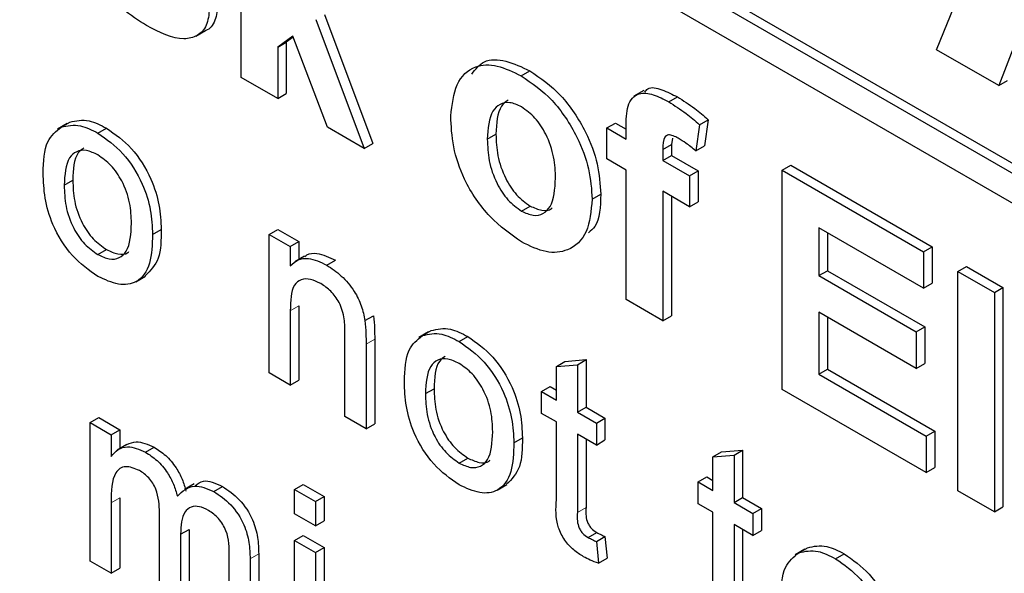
# Paper-space layout 'Blatt2' of a CAD drawing. Header units: millimetres. Extents: x 5 to 418, y 2 to 292.
# Tile 16 of 71: x 128.15 to 130.16, y 150.84 to 151.97. Entities that reach past the tile are written whole.
import ezdxf

# ---------------------------------------------------------------- set-up
doc = ezdxf.new("R2010")
doc.units = ezdxf.units.MM

psp = doc.layouts.new('Blatt2')

# ---------------------------------------------------------------- linework, layer by layer
at = {"color": 7, "linetype": 'Continuous', "lineweight": 25}
for p, q in [((127.5283, 153.2107), (134.2104, 149.3531)), ((127.5106, 153.2005), (134.2104, 149.3327)), ((134.2104, 149.2715), (127.5106, 153.1392)), ((130.023, 151.9133), (130.2569, 152.4927)), ((128.6003, 151.8568), (128.6003, 152.3059)), ((128.7709, 151.9852), (128.8697, 151.7216)), ((128.7532, 151.975), (128.8521, 151.7114)), ((130.2021, 151.9747), (130.1499, 151.84)), ((128.5073, 151.9411), (128.5271, 151.9526)), ((128.7059, 151.9409), (128.6751, 151.9187)), ((128.7773, 151.7546), (128.7059, 151.9409)), ((128.6751, 151.9187), (128.6927, 151.9289)), ((128.7067, 151.9389), (128.6927, 151.9289)), ((128.6927, 151.9289), (128.6927, 151.8238)), ((128.6751, 151.9187), (128.6751, 151.8136)), ((130.1499, 151.84), (130.023, 151.9133)), ((129.1734, 151.8599), (129.1911, 151.8701)), ((128.6751, 151.8136), (128.6003, 151.8568)), ((130.1499, 151.84), (130.1676, 151.8502)), ((128.6751, 151.8136), (128.6927, 151.8238)), ((129.4238, 151.83), (129.4039, 151.8185)), ((129.4751, 151.8066), (129.4928, 151.8168)), ((128.2447, 151.7625), (128.2249, 151.751)), ((128.2322, 151.755), (128.2498, 151.7652)), ((129.3482, 151.7532), (129.3659, 151.7634)), ((129.3659, 151.7634), (129.3881, 151.7506)), ((129.5376, 151.76), (129.5302, 151.7066)), ((129.5376, 151.76), (129.5553, 151.7702)), ((129.5553, 151.7702), (129.5478, 151.7169)), ((128.3073, 151.7427), (128.325, 151.7529)), ((128.8521, 151.7114), (128.7773, 151.7546)), ((129.1039, 151.7302), (129.1215, 151.7404)), ((129.3482, 151.7532), (129.3881, 151.7302)), ((129.3482, 151.6899), (129.3482, 151.7532)), ((129.3881, 151.7302), (129.3881, 151.7539)), ((128.8521, 151.7114), (128.8697, 151.7216)), ((129.4629, 151.7093), (129.4805, 151.7195)), ((129.4827, 151.7323), (129.4805, 151.7195)), ((129.4805, 151.7195), (129.4805, 151.6972)), ((129.4629, 151.7093), (129.4629, 151.687)), ((129.5302, 151.7066), (129.5478, 151.7169)), ((129.3881, 151.6669), (129.3482, 151.6899)), ((129.4629, 151.687), (129.4805, 151.6972)), ((129.4629, 151.687), (129.5177, 151.6554)), ((129.4805, 151.6972), (129.5354, 151.6656)), ((129.3881, 151.402), (129.3881, 151.6669)), ((129.5177, 151.6554), (129.5354, 151.6656)), ((129.5354, 151.6656), (129.5354, 151.6022)), ((129.7072, 151.6669), (129.7248, 151.6771)), ((129.7072, 151.2178), (129.7072, 151.6669)), ((129.7072, 151.6669), (129.9964, 151.5)), ((129.7248, 151.6771), (130.014, 151.5102)), ((128.2383, 151.6361), (128.256, 151.6463)), ((129.5177, 151.6554), (129.5177, 151.592)), ((129.5177, 151.592), (129.4629, 151.6237)), ((129.4629, 151.6237), (129.4629, 151.3588)), ((129.3183, 151.6073), (129.3359, 151.6175)), ((129.4805, 151.6135), (129.4805, 151.369)), ((129.5177, 151.592), (129.5354, 151.6022)), ((129.1738, 151.5833), (129.1915, 151.5935)), ((128.4191, 151.5355), (128.4368, 151.5457)), ((128.6577, 151.5355), (128.6754, 151.5457)), ((128.6754, 151.5457), (128.7184, 151.5208)), ((129.9964, 151.4251), (129.782, 151.5489)), ((129.782, 151.5489), (129.782, 151.451)), ((129.7996, 151.5387), (129.7996, 151.4612)), ((128.6577, 151.2521), (128.6577, 151.5355)), ((128.6577, 151.5355), (128.7008, 151.5106)), ((128.7008, 151.5106), (128.7184, 151.5208)), ((128.7184, 151.5208), (128.7184, 151.4843)), ((128.3073, 151.4941), (128.325, 151.5043)), ((128.7008, 151.5106), (128.7008, 151.4711)), ((129.9964, 151.5), (130.014, 151.5102)), ((129.9964, 151.5), (129.9964, 151.4251)), ((130.014, 151.5102), (130.014, 151.4353)), ((128.7302, 151.4911), (128.7103, 151.4796)), ((128.7755, 151.4725), (128.7932, 151.4827)), ((129.782, 151.451), (129.7996, 151.4612)), ((129.7996, 151.4612), (129.9991, 151.3461)), ((130.0662, 151.4597), (130.0838, 151.4699)), ((130.0662, 151.4597), (130.141, 151.4165)), ((130.0662, 151.0106), (130.0662, 151.4597)), ((130.0838, 151.4699), (130.1586, 151.4267)), ((128.385, 151.4385), (128.4049, 151.45)), ((129.782, 151.451), (129.9814, 151.3359)), ((129.9964, 151.4251), (130.014, 151.4353)), ((130.141, 151.4165), (130.1586, 151.4267)), ((130.1586, 151.4267), (130.1586, 150.9776)), ((129.4629, 151.3588), (129.3881, 151.402)), ((130.141, 151.4165), (130.141, 150.9674)), ((128.7008, 151.3792), (128.7008, 151.2272)), ((128.7184, 151.3894), (128.7184, 151.2374)), ((128.8536, 151.3589), (128.8712, 151.3691)), ((129.4629, 151.3588), (129.4805, 151.369)), ((129.9814, 151.261), (129.782, 151.3761)), ((129.782, 151.3761), (129.782, 151.2495)), ((129.7996, 151.3659), (129.7996, 151.2597)), ((128.9711, 151.3284), (128.9888, 151.3386)), ((129.9814, 151.3359), (129.9991, 151.3461)), ((129.9991, 151.3461), (129.9991, 151.2712)), ((128.8127, 151.1626), (128.8127, 151.3318)), ((128.8735, 151.3213), (128.8735, 151.1479)), ((128.9837, 151.3359), (128.9638, 151.3244)), ((129.0462, 151.3162), (129.0639, 151.3264)), ((129.9814, 151.3359), (129.9814, 151.261)), ((128.8558, 151.3111), (128.8558, 151.1377)), ((129.2451, 151.2654), (129.2627, 151.2756)), ((129.2627, 151.2756), (129.3058, 151.2791)), ((129.2881, 151.2688), (129.3058, 151.2791)), ((129.3058, 151.2791), (129.3058, 151.1818)), ((129.2451, 151.2654), (129.2881, 151.2688)), ((129.2451, 151.1964), (129.2451, 151.2654)), ((129.2881, 151.2688), (129.2881, 151.1716)), ((129.782, 151.2495), (129.7996, 151.2597)), ((129.7996, 151.2597), (130.019, 151.133)), ((129.9814, 151.261), (129.9991, 151.2712)), ((128.7008, 151.2272), (128.6577, 151.2521)), ((128.7008, 151.2272), (128.7184, 151.2374)), ((129.782, 151.2495), (130.0013, 151.1228)), ((128.9772, 151.2095), (128.9949, 151.2197)), ((129.2149, 151.2138), (129.2326, 151.224)), ((129.2326, 151.224), (129.2451, 151.2168)), ((130.0013, 151.048), (129.7072, 151.2178)), ((129.2149, 151.1691), (129.2149, 151.2138)), ((129.2149, 151.2138), (129.2451, 151.1964)), ((129.2881, 151.1716), (129.3058, 151.1818)), ((129.3058, 151.1818), (129.3445, 151.1594)), ((128.2914, 151.1503), (128.309, 151.1605)), ((128.309, 151.1605), (128.3521, 151.1356)), ((128.8558, 151.1377), (128.8127, 151.1626)), ((129.2451, 151.1517), (129.2149, 151.1691)), ((129.2881, 151.1716), (129.3269, 151.1492)), ((129.3269, 151.1492), (129.3445, 151.1594)), ((129.3445, 151.1594), (129.3445, 151.1147)), ((128.2914, 150.8668), (128.2914, 151.1503)), ((128.2914, 151.1503), (128.3344, 151.1254)), ((128.3344, 151.1254), (128.3521, 151.1356)), ((128.3521, 151.1356), (128.3521, 151.0968)), ((128.8558, 151.1377), (128.8735, 151.1479)), ((129.2451, 150.9926), (129.2451, 151.1517)), ((129.3269, 151.1492), (129.3269, 151.1044)), ((128.3344, 151.1254), (128.3344, 151.0812)), ((129.1581, 151.1089), (129.1757, 151.1191)), ((129.3269, 151.1044), (129.2881, 151.1268)), ((129.2881, 151.1268), (129.2881, 150.966)), ((129.3058, 151.1166), (129.3058, 150.9762)), ((129.3269, 151.1044), (129.3445, 151.1147)), ((130.0013, 151.1228), (130.019, 151.133)), ((130.0013, 151.1228), (130.0013, 151.048)), ((130.019, 151.133), (130.019, 151.0582)), ((128.3668, 151.1052), (128.3469, 151.0938)), ((128.4045, 151.0899), (128.4222, 151.1001)), ((129.0462, 151.0675), (129.0639, 151.0778)), ((129.5654, 151.0805), (129.5831, 151.0907)), ((129.5654, 151.0805), (129.6085, 151.0839)), ((129.5654, 151.0115), (129.5654, 151.0805)), ((129.5831, 151.0907), (129.6262, 151.0941)), ((129.6085, 151.0839), (129.6262, 151.0941)), ((129.6085, 151.0839), (129.6085, 150.9866)), ((129.6262, 151.0941), (129.6262, 150.9968)), ((130.0013, 151.048), (130.019, 151.0582)), ((129.5353, 151.0289), (129.553, 151.0391)), ((129.553, 151.0391), (129.5654, 151.0319)), ((128.5043, 151.0248), (128.4844, 151.0133)), ((128.5442, 151.0093), (128.5619, 151.0195)), ((128.7094, 151.0134), (128.7271, 151.0236)), ((128.7271, 151.0236), (128.7701, 150.9987)), ((129.1239, 151.0119), (129.1438, 151.0234)), ((129.5353, 150.9841), (129.5353, 151.0289)), ((129.5353, 151.0289), (129.5654, 151.0115)), ((128.3521, 150.9966), (128.3521, 150.8522)), ((128.7094, 151.0134), (128.7524, 150.9885)), ((128.7094, 150.9637), (128.7094, 151.0134)), ((128.7524, 150.9885), (128.7701, 150.9987)), ((128.7701, 150.9987), (128.7701, 150.949)), ((129.6085, 150.9866), (129.6262, 150.9968)), ((129.6262, 150.9968), (129.6649, 150.9745)), ((130.141, 150.9674), (130.0662, 151.0106)), ((128.3344, 150.9863), (128.3344, 150.842)), ((128.7524, 150.9885), (128.7524, 150.9388)), ((129.5654, 150.9667), (129.5353, 150.9841)), ((129.6085, 150.9866), (129.6472, 150.9643)), ((129.6472, 150.9643), (129.6649, 150.9745)), ((129.6649, 150.9745), (129.6649, 150.9297)), ((130.141, 150.9674), (130.1586, 150.9776)), ((128.4335, 150.7848), (128.4335, 150.9656)), ((128.7524, 150.9388), (128.7094, 150.9637)), ((129.5654, 150.8077), (129.5654, 150.9667)), ((129.6472, 150.9643), (129.6472, 150.9195)), ((128.7524, 150.9388), (128.7701, 150.949)), ((129.6472, 150.9195), (129.6085, 150.9419)), ((129.6085, 150.9419), (129.6085, 150.781)), ((128.4765, 150.9216), (128.4942, 150.9318)), ((128.4765, 150.9216), (128.4765, 150.76)), ((128.4942, 150.9318), (128.4942, 150.7702)), ((128.7094, 150.909), (128.7271, 150.9192)), ((128.7271, 150.9192), (128.7701, 150.8943)), ((129.31, 150.9153), (129.3277, 150.9255)), ((129.3269, 150.9068), (129.3445, 150.917)), ((129.3445, 150.917), (129.3489, 150.8728)), ((129.6262, 150.9317), (129.6262, 150.7912)), ((129.6472, 150.9195), (129.6649, 150.9297)), ((128.7094, 150.6255), (128.7094, 150.909)), ((128.7094, 150.909), (128.7524, 150.8841)), ((128.7524, 150.8841), (128.7701, 150.8943)), ((128.7701, 150.8943), (128.7701, 150.6109)), ((129.3269, 150.9068), (129.3312, 150.8626)), ((129.741, 150.8839), (129.7587, 150.8941)), ((128.5756, 150.7028), (128.5756, 150.8781)), ((128.6363, 150.8817), (128.6363, 150.6881)), ((128.7524, 150.8841), (128.7524, 150.6007)), ((129.3312, 150.8626), (129.3489, 150.8728)), ((129.7536, 150.8914), (129.7337, 150.8799)), ((129.8162, 150.8717), (129.8339, 150.8819)), ((128.3344, 150.842), (128.2914, 150.8668)), ((128.6186, 150.8715), (128.6186, 150.6779)), ((128.3344, 150.842), (128.3521, 150.8522))]:
    psp.add_line(p, q, dxfattribs=at)
at = {"color": 7, "linetype": 'Continuous', "lineweight": 18}
for p, q in [((128.7008, 151.3792), (128.7184, 151.3894)), ((128.8558, 151.3111), (128.8735, 151.3213)), ((128.3344, 150.9863), (128.3521, 150.9966)), ((129.2881, 150.966), (129.3058, 150.9762)), ((128.6186, 150.8715), (128.6363, 150.8817))]:
    psp.add_line(p, q, dxfattribs=at)
at = {"color": 7, "linetype": 'Continuous', "lineweight": 25}
for points, knots in [([(128.4068, 151.9628), (128.3902, 151.9732), (128.3572, 151.9941), (128.3141, 152.041), (128.2839, 152.0946), (128.2754, 152.128), (128.2712, 152.1447)], [0, 0, 0, 0, 0.280651, 0.560001, 0.779957, 1, 1, 1, 1]), ([(128.5531, 152.0073), (128.5517, 151.9955), (128.549, 151.9718), (128.5365, 151.9551), (128.5273, 151.9528), (128.5271, 151.9527)], [0, 0, 0, 0, 0.4930237, 0.9865833, 1, 1, 1, 1]), ([(128.5355, 151.9971), (128.5342, 151.985), (128.5317, 151.9607), (128.5112, 151.9406), (128.4717, 151.93), (128.4335, 151.9492), (128.4068, 151.9628)], [0, 0, 0, 0, 0.186725, 0.373653, 0.560799, 1, 1, 1, 1]), ([(129.0291, 151.7779), (129.0317, 151.8009), (129.0371, 151.8467), (129.0741, 151.8824), (129.1234, 151.884), (129.1567, 151.8679), (129.1734, 151.8599)], [0, 0, 0, 0, 0.27995, 0.55915, 0.779425, 1, 1, 1, 1]), ([(129.0721, 151.8635), (129.0797, 151.8734), (129.0962, 151.8948), (129.1415, 151.8937), (129.1746, 151.8779), (129.1911, 151.8701)], [0, 0, 0, 0, 0.301512, 0.650519, 1, 1, 1, 1]), ([(129.1734, 151.8599), (129.1951, 151.8449), (129.2385, 151.8149), (129.2869, 151.7411), (129.3145, 151.6683), (129.317, 151.6277), (129.3183, 151.6073)], [0, 0, 0, 0, 0.279786, 0.559126, 0.779388, 1, 1, 1, 1]), ([(129.1911, 151.8701), (129.2128, 151.8551), (129.2561, 151.8251), (129.3046, 151.7513), (129.3322, 151.6785), (129.3347, 151.6379), (129.3359, 151.6175)], [0, 0, 0, 0, 0.279786, 0.559126, 0.779388, 1, 1, 1, 1]), ([(129.3881, 151.7539), (129.388, 151.7697), (129.3879, 151.801), (129.4101, 151.8271), (129.4433, 151.8232), (129.4645, 151.8122), (129.4751, 151.8066)], [0, 0, 0, 0, 0.281801, 0.557766, 0.778466, 1, 1, 1, 1]), ([(129.4262, 151.8267), (129.428, 151.8291), (129.4353, 151.8391), (129.4616, 151.8324), (129.4824, 151.822), (129.4928, 151.8168)], [0, 0, 0, 0, 0.140869, 0.569625, 1, 1, 1, 1]), ([(129.1738, 151.7963), (129.1657, 151.8001), (129.1494, 151.8076), (129.129, 151.8029), (129.1072, 151.7828), (129.1053, 151.7518), (129.1039, 151.7302)], [0, 0, 0, 0, 0.186982, 0.373881, 0.561021, 1, 1, 1, 1]), ([(129.1462, 151.8102), (129.1414, 151.8065), (129.1241, 151.7933), (129.1226, 151.7626), (129.1215, 151.7404)], [0, 0, 0, 0, 0.2782048, 1, 1, 1, 1]), ([(129.4751, 151.8066), (129.487, 151.7992), (129.5081, 151.786), (129.5286, 151.768), (129.5376, 151.76)], [0, 0, 0, 0, 0.559873, 1, 1, 1, 1]), ([(129.4928, 151.8168), (129.5046, 151.8094), (129.5258, 151.7962), (129.5463, 151.7782), (129.5553, 151.7702)], [0, 0, 0, 0, 0.559873, 1, 1, 1, 1]), ([(129.2435, 151.6502), (129.2429, 151.6645), (129.2418, 151.693), (129.2269, 151.7375), (129.2024, 151.7758), (129.1833, 151.7895), (129.1738, 151.7963)], [0, 0, 0, 0, 0.281043, 0.560552, 0.780423, 1, 1, 1, 1]), ([(128.2322, 151.755), (128.2449, 151.7578), (128.2677, 151.7629), (128.2952, 151.7489), (128.3073, 151.7427)], [0, 0, 0, 0, 0.55903, 1, 1, 1, 1]), ([(128.2498, 151.7652), (128.2626, 151.768), (128.2854, 151.7731), (128.3129, 151.7591), (128.325, 151.7529)], [0, 0, 0, 0, 0.55903, 1, 1, 1, 1]), ([(129.1739, 151.5199), (129.1518, 151.5355), (129.1078, 151.5667), (129.0562, 151.6413), (129.032, 151.7162), (129.03, 151.7573), (129.0291, 151.7779)], [0, 0, 0, 0, 0.280146, 0.5588991, 0.7790523, 1, 1, 1, 1]), ([(128.1952, 151.6608), (128.1962, 151.6846), (128.1979, 151.727), (128.2217, 151.7464), (128.2322, 151.755)], [0, 0, 0, 0, 0.560965, 1, 1, 1, 1]), ([(128.3073, 151.7427), (128.325, 151.7303), (128.3602, 151.7055), (128.3986, 151.6436), (128.417, 151.5846), (128.4184, 151.5518), (128.4191, 151.5355)], [0, 0, 0, 0, 0.279552, 0.558596, 0.77899, 1, 1, 1, 1]), ([(128.325, 151.7529), (128.3426, 151.7405), (128.3779, 151.7157), (128.4163, 151.6538), (128.4346, 151.5948), (128.4361, 151.5621), (128.4368, 151.5457)], [0, 0, 0, 0, 0.279552, 0.558596, 0.77899, 1, 1, 1, 1]), ([(129.1215, 151.7404), (129.1221, 151.726), (129.1232, 151.6973), (129.1381, 151.6527), (129.1628, 151.6141), (129.1819, 151.6003), (129.1915, 151.5935)], [0, 0, 0, 0, 0.2810159, 0.5604621, 0.7803934, 1, 1, 1, 1]), ([(129.4944, 151.7321), (129.4909, 151.734), (129.484, 151.7377), (129.4739, 151.7401), (129.463, 151.7331), (129.4629, 151.7191), (129.4629, 151.7093)], [0, 0, 0, 0, 0.187792, 0.374955, 0.560681, 1, 1, 1, 1]), ([(129.1039, 151.7302), (129.1044, 151.7158), (129.1055, 151.6871), (129.1204, 151.6425), (129.1451, 151.6039), (129.1643, 151.5901), (129.1738, 151.5833)], [0, 0, 0, 0, 0.2810159, 0.5604621, 0.7803934, 1, 1, 1, 1]), ([(129.5302, 151.7066), (129.5236, 151.712), (129.5117, 151.7216), (129.4997, 151.7289), (129.4944, 151.7321)], [0, 0, 0, 0, 0.5598343, 1, 1, 1, 1]), ([(128.3073, 151.698), (128.2994, 151.7018), (128.2837, 151.7093), (128.2631, 151.7064), (128.2413, 151.6875), (128.2395, 151.6573), (128.2383, 151.6361)], [0, 0, 0, 0, 0.18714, 0.374029, 0.561099, 1, 1, 1, 1]), ([(128.2788, 151.7124), (128.2745, 151.7094), (128.2579, 151.6974), (128.2568, 151.6681), (128.256, 151.6463)], [0, 0, 0, 0, 0.2546388, 1, 1, 1, 1]), ([(128.3761, 151.558), (128.3756, 151.5718), (128.3745, 151.5993), (128.3594, 151.6424), (128.3349, 151.6786), (128.3165, 151.6915), (128.3073, 151.698)], [0, 0, 0, 0, 0.2810655, 0.5603183, 0.780183, 1, 1, 1, 1]), ([(128.3073, 151.4494), (128.2893, 151.462), (128.2533, 151.4871), (128.2142, 151.5509), (128.1973, 151.6108), (128.1959, 151.6441), (128.1952, 151.6608)], [0, 0, 0, 0, 0.279616, 0.558372, 0.778858, 1, 1, 1, 1]), ([(128.256, 151.6463), (128.2565, 151.6323), (128.2575, 151.6044), (128.272, 151.5606), (128.2971, 151.5239), (128.3157, 151.5109), (128.325, 151.5043)], [0, 0, 0, 0, 0.281128, 0.560381, 0.780157, 1, 1, 1, 1]), ([(129.1738, 151.5833), (129.182, 151.5795), (129.1982, 151.572), (129.2187, 151.5768), (129.2402, 151.5975), (129.2421, 151.6285), (129.2435, 151.6502)], [0, 0, 0, 0, 0.1869299, 0.3738194, 0.5609758, 1, 1, 1, 1]), ([(128.2383, 151.6361), (128.2388, 151.6221), (128.2398, 151.5942), (128.2543, 151.5504), (128.2794, 151.5137), (128.298, 151.5007), (128.3073, 151.4941)], [0, 0, 0, 0, 0.281128, 0.560381, 0.780157, 1, 1, 1, 1]), ([(129.3183, 151.6073), (129.3161, 151.5835), (129.3119, 151.5358), (129.2735, 151.5009), (129.225, 151.4951), (129.1909, 151.5116), (129.1739, 151.5199)], [0, 0, 0, 0, 0.279924, 0.559365, 0.779517, 1, 1, 1, 1]), ([(129.3359, 151.6175), (129.3351, 151.592), (129.334, 151.5579), (129.3154, 151.5428), (129.3107, 151.5389)], [0, 0, 0, 0, 0.746794, 1, 1, 1, 1]), ([(129.1915, 151.5935), (129.1995, 151.5899), (129.2155, 151.5827), (129.2311, 151.5841), (129.2362, 151.5893), (129.2365, 151.5896)], [0, 0, 0, 0, 0.482221, 0.964337, 1, 1, 1, 1]), ([(128.3073, 151.4941), (128.3153, 151.4903), (128.3312, 151.4828), (128.3518, 151.4863), (128.3733, 151.5059), (128.375, 151.5365), (128.3761, 151.558)], [0, 0, 0, 0, 0.18704, 0.373943, 0.56098, 1, 1, 1, 1]), ([(128.4368, 151.5457), (128.4366, 151.5243), (128.4361, 151.4827), (128.4147, 151.4611), (128.4043, 151.4506)], [0, 0, 0, 0, 0.512916, 1, 1, 1, 1]), ([(128.4191, 151.5355), (128.4185, 151.5147), (128.4173, 151.4733), (128.3911, 151.4354), (128.3502, 151.4296), (128.3216, 151.4428), (128.3073, 151.4494)], [0, 0, 0, 0, 0.281034, 0.559517, 0.779605, 1, 1, 1, 1]), ([(128.325, 151.5043), (128.3329, 151.5007), (128.3485, 151.4935), (128.3645, 151.4942), (128.37, 151.4995), (128.3707, 151.5002)], [0, 0, 0, 0, 0.465382, 0.930422, 1, 1, 1, 1]), ([(128.7307, 151.4903), (128.7319, 151.4914), (128.7385, 151.4966), (128.7593, 151.4983), (128.7804, 151.4886), (128.7932, 151.4827)], [0, 0, 0, 0, 0.087239, 0.442812, 1, 1, 1, 1]), ([(128.7008, 151.4711), (128.7058, 151.4757), (128.7159, 151.4848), (128.7414, 151.4885), (128.7626, 151.4786), (128.7755, 151.4725)], [0, 0, 0, 0, 0.280554, 0.56082, 1, 1, 1, 1]), ([(128.7755, 151.4725), (128.7855, 151.4657), (128.8055, 151.4523), (128.8314, 151.4225), (128.8475, 151.3889), (128.8515, 151.3689), (128.8536, 151.3589)], [0, 0, 0, 0, 0.2802183, 0.5599698, 0.7796356, 1, 1, 1, 1]), ([(128.7635, 151.4346), (128.7563, 151.4381), (128.7419, 151.445), (128.7224, 151.4444), (128.7018, 151.4276), (128.7012, 151.3992), (128.7008, 151.3792)], [0, 0, 0, 0, 0.187273, 0.37436, 0.560542, 1, 1, 1, 1]), ([(128.8127, 151.3318), (128.8127, 151.3419), (128.8125, 151.3619), (128.8037, 151.3945), (128.784, 151.4207), (128.7704, 151.43), (128.7635, 151.4346)], [0, 0, 0, 0, 0.281681, 0.559781, 0.779587, 1, 1, 1, 1]), ([(128.8536, 151.3589), (128.8544, 151.3498), (128.8558, 151.3335), (128.8558, 151.318), (128.8558, 151.3111)], [0, 0, 0, 0, 0.5597915, 1, 1, 1, 1]), ([(128.8712, 151.3691), (128.872, 151.36), (128.8734, 151.3437), (128.8735, 151.3282), (128.8735, 151.3213)], [0, 0, 0, 0, 0.5597915, 1, 1, 1, 1]), ([(128.9888, 151.3386), (129.0015, 151.3415), (129.0243, 151.3466), (129.0518, 151.3326), (129.0639, 151.3264)], [0, 0, 0, 0, 0.55903, 1, 1, 1, 1]), ([(128.9342, 151.2342), (128.9351, 151.258), (128.9368, 151.3004), (128.9606, 151.3199), (128.9711, 151.3284)], [0, 0, 0, 0, 0.560965, 1, 1, 1, 1]), ([(128.9711, 151.3284), (128.9838, 151.3313), (129.0066, 151.3364), (129.0341, 151.3223), (129.0462, 151.3162)], [0, 0, 0, 0, 0.55903, 1, 1, 1, 1]), ([(129.0462, 151.3162), (129.0639, 151.3038), (129.0992, 151.2789), (129.1375, 151.217), (129.1559, 151.158), (129.1573, 151.1253), (129.1581, 151.1089)], [0, 0, 0, 0, 0.279551, 0.558601, 0.778991, 1, 1, 1, 1]), ([(129.0639, 151.3264), (129.0816, 151.314), (129.1168, 151.2891), (129.1552, 151.2272), (129.1736, 151.1682), (129.175, 151.1355), (129.1757, 151.1191)], [0, 0, 0, 0, 0.279551, 0.558601, 0.778991, 1, 1, 1, 1]), ([(129.0462, 151.2714), (129.0384, 151.2752), (129.0226, 151.2827), (129.002, 151.2798), (128.9802, 151.2609), (128.9785, 151.2307), (128.9772, 151.2095)], [0, 0, 0, 0, 0.18714, 0.374029, 0.561099, 1, 1, 1, 1]), ([(129.0177, 151.2858), (129.0135, 151.2828), (128.9968, 151.2709), (128.9957, 151.2415), (128.9949, 151.2197)], [0, 0, 0, 0, 0.2546388, 1, 1, 1, 1]), ([(129.115, 151.1314), (129.1145, 151.1452), (129.1135, 151.1728), (129.0983, 151.2159), (129.0738, 151.252), (129.0554, 151.265), (129.0462, 151.2714)], [0, 0, 0, 0, 0.281065, 0.560317, 0.780173, 1, 1, 1, 1]), ([(129.0462, 151.0228), (129.0282, 151.0354), (128.9923, 151.0606), (128.9532, 151.1243), (128.9362, 151.1842), (128.9348, 151.2175), (128.9342, 151.2342)], [0, 0, 0, 0, 0.279616, 0.558372, 0.778858, 1, 1, 1, 1]), ([(128.9949, 151.2197), (128.9954, 151.2057), (128.9964, 151.1779), (129.0109, 151.134), (129.036, 151.0974), (129.0546, 151.0843), (129.0639, 151.0778)], [0, 0, 0, 0, 0.281128, 0.560381, 0.780157, 1, 1, 1, 1]), ([(128.9772, 151.2095), (128.9777, 151.1955), (128.9788, 151.1676), (128.9932, 151.1238), (129.0183, 151.0871), (129.0369, 151.0741), (129.0462, 151.0675)], [0, 0, 0, 0, 0.281128, 0.560381, 0.780157, 1, 1, 1, 1]), ([(129.0462, 151.0675), (129.0542, 151.0638), (129.0702, 151.0562), (129.0907, 151.0597), (129.1123, 151.0793), (129.1139, 151.11), (129.115, 151.1314)], [0, 0, 0, 0, 0.18704, 0.373943, 0.56098, 1, 1, 1, 1]), ([(129.1757, 151.1191), (129.1755, 151.0977), (129.175, 151.0561), (129.1536, 151.0345), (129.1433, 151.024)], [0, 0, 0, 0, 0.512916, 1, 1, 1, 1]), ([(128.3344, 151.0812), (128.3389, 151.0863), (128.3479, 151.0964), (128.3711, 151.1041), (128.3919, 151.0953), (128.4045, 151.0899)], [0, 0, 0, 0, 0.280953, 0.561787, 1, 1, 1, 1]), ([(128.3668, 151.1052), (128.3728, 151.1079), (128.3884, 151.1149), (128.4094, 151.1057), (128.4222, 151.1001)], [0, 0, 0, 0, 0.388658, 1, 1, 1, 1]), ([(128.4222, 151.1001), (128.4303, 151.0949), (128.4463, 151.0845), (128.4666, 151.0603), (128.4807, 151.0343), (128.4852, 151.018), (128.4875, 151.0099)], [0, 0, 0, 0, 0.28018, 0.559511, 0.779664, 1, 1, 1, 1]), ([(129.1581, 151.1089), (129.1575, 151.0881), (129.1563, 151.0467), (129.13, 151.0088), (129.0891, 151.003), (129.0605, 151.0162), (129.0462, 151.0228)], [0, 0, 0, 0, 0.281035, 0.559517, 0.779605, 1, 1, 1, 1]), ([(128.4045, 151.0899), (128.4126, 151.0847), (128.4287, 151.0743), (128.4489, 151.0501), (128.463, 151.0241), (128.4675, 151.0078), (128.4698, 150.9996)], [0, 0, 0, 0, 0.28018, 0.559511, 0.779664, 1, 1, 1, 1]), ([(129.0639, 151.0778), (129.0718, 151.0741), (129.0875, 151.0669), (129.1035, 151.0676), (129.1089, 151.0729), (129.1096, 151.0736)], [0, 0, 0, 0, 0.465382, 0.930422, 1, 1, 1, 1]), ([(128.3922, 151.0523), (128.3823, 151.0563), (128.3676, 151.0623), (128.3518, 151.0573), (128.3351, 151.0386), (128.3347, 151.0095), (128.3344, 150.9863)], [0, 0, 0, 0, 0.249229, 0.37486, 0.500558, 1, 1, 1, 1]), ([(128.4335, 150.9656), (128.4328, 150.9815), (128.4319, 151.0014), (128.4199, 151.0266), (128.4087, 151.0414), (128.3988, 151.0479), (128.3922, 151.0523)], [0, 0, 0, 0, 0.4985183, 0.6241329, 0.7496353, 1, 1, 1, 1]), ([(128.4698, 150.9996), (128.4805, 151.0098), (128.4996, 151.028), (128.5306, 151.015), (128.5442, 151.0093)], [0, 0, 0, 0, 0.560016, 1, 1, 1, 1]), ([(128.5066, 151.0209), (128.5118, 151.0252), (128.5257, 151.0365), (128.5479, 151.0261), (128.5619, 151.0195)], [0, 0, 0, 0, 0.372519, 1, 1, 1, 1]), ([(128.5619, 151.0195), (128.5738, 151.0116), (128.5976, 150.9959), (128.6248, 150.9543), (128.6351, 150.9146), (128.6359, 150.8927), (128.6363, 150.8817)], [0, 0, 0, 0, 0.280314, 0.558228, 0.778714, 1, 1, 1, 1]), ([(128.5442, 151.0093), (128.5561, 151.0014), (128.5799, 150.9856), (128.6071, 150.9441), (128.6175, 150.9044), (128.6182, 150.8825), (128.6186, 150.8715)], [0, 0, 0, 0, 0.280314, 0.558228, 0.778714, 1, 1, 1, 1]), ([(128.5338, 150.9705), (128.5274, 150.9737), (128.5145, 150.98), (128.4973, 150.9786), (128.4786, 150.9642), (128.4774, 150.9392), (128.4765, 150.9216)], [0, 0, 0, 0, 0.187285, 0.374336, 0.561183, 1, 1, 1, 1]), ([(129.3008, 150.8758), (129.2941, 150.88), (129.2806, 150.8884), (129.2611, 150.9086), (129.2426, 150.9478), (129.244, 150.9741), (129.2451, 150.9926)], [0, 0, 0, 0, 0.187434, 0.373817, 0.559461, 1, 1, 1, 1]), ([(129.3058, 150.9762), (129.3052, 150.9672), (129.3046, 150.9559), (129.3113, 150.9407), (129.3178, 150.9317), (129.3237, 150.928), (129.3277, 150.9255)], [0, 0, 0, 0, 0.499588, 0.625238, 0.750345, 1, 1, 1, 1]), ([(128.5756, 150.8781), (128.5759, 150.8947), (128.5762, 150.9156), (128.5629, 150.9422), (128.5514, 150.9582), (128.5408, 150.9656), (128.5338, 150.9705)], [0, 0, 0, 0, 0.499042, 0.624571, 0.750305, 1, 1, 1, 1]), ([(129.2881, 150.966), (129.2876, 150.957), (129.2869, 150.9457), (129.2936, 150.9305), (129.3001, 150.9215), (129.306, 150.9178), (129.31, 150.9153)], [0, 0, 0, 0, 0.499588, 0.625238, 0.750345, 1, 1, 1, 1]), ([(129.31, 150.9153), (129.3131, 150.9136), (129.3188, 150.9105), (129.3244, 150.9079), (129.3269, 150.9068)], [0, 0, 0, 0, 0.559923, 1, 1, 1, 1]), ([(129.3277, 150.9255), (129.3308, 150.9238), (129.3365, 150.9207), (129.3421, 150.9181), (129.3445, 150.917)], [0, 0, 0, 0, 0.559923, 1, 1, 1, 1]), ([(129.7587, 150.8941), (129.7714, 150.897), (129.7942, 150.9021), (129.8217, 150.8881), (129.8339, 150.8819)], [0, 0, 0, 0, 0.5590386, 1, 1, 1, 1]), ([(129.3312, 150.8626), (129.3256, 150.8645), (129.3155, 150.868), (129.3053, 150.8734), (129.3008, 150.8758)], [0, 0, 0, 0, 0.56006, 1, 1, 1, 1]), ([(129.7041, 150.7897), (129.7051, 150.8135), (129.7068, 150.8559), (129.7306, 150.8754), (129.741, 150.8839)], [0, 0, 0, 0, 0.560965, 1, 1, 1, 1]), ([(129.741, 150.8839), (129.7538, 150.8868), (129.7765, 150.8919), (129.804, 150.8779), (129.8162, 150.8717)], [0, 0, 0, 0, 0.5590386, 1, 1, 1, 1]), ([(129.8339, 150.8819), (129.8515, 150.8695), (129.8868, 150.8447), (129.9251, 150.7827), (129.9435, 150.7237), (129.945, 150.691), (129.9457, 150.6746)], [0, 0, 0, 0, 0.279557, 0.5586, 0.778992, 1, 1, 1, 1]), ([(129.8162, 150.8717), (129.8338, 150.8593), (129.8691, 150.8345), (129.9075, 150.7725), (129.9258, 150.7135), (129.9273, 150.6808), (129.928, 150.6644)], [0, 0, 0, 0, 0.279557, 0.5586, 0.778992, 1, 1, 1, 1])]:
    psp.add_open_spline(points, degree=3, knots=knots, dxfattribs=at)

doc.saveas('drawing.dxf')
